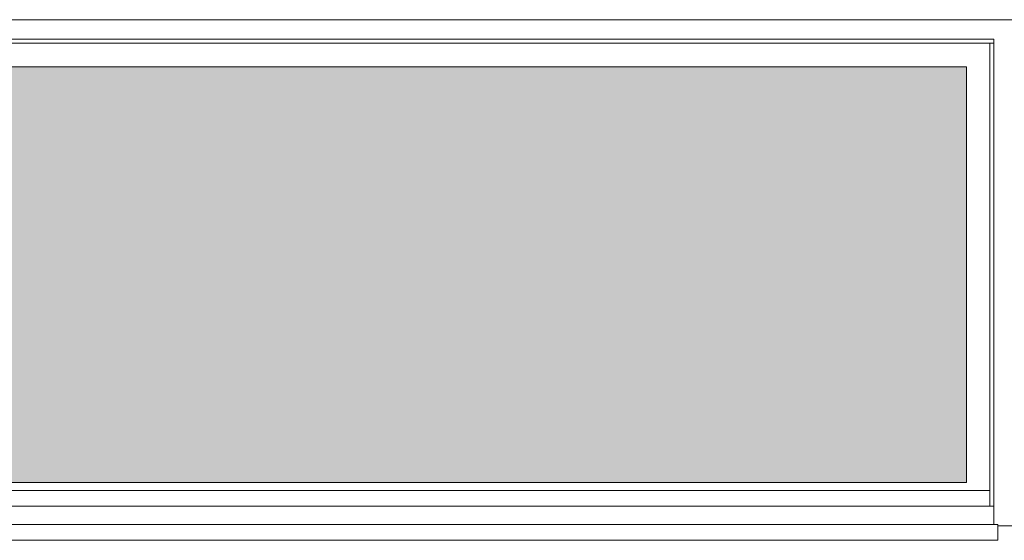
# Model space of a CAD drawing. Header units: millimetres. Extents: x 27350 to 76432, y -300 to 6935.
# Tile 17 of 43: x 59006 to 61515, y 2713 to 4040. Entities that reach past the tile are written whole.
import ezdxf

# ---------------------------------------------------------------- set-up
doc = ezdxf.new("R2010")
doc.units = ezdxf.units.MM
doc.header["$MEASUREMENT"] = 0
doc.layers.add('Nouveau_Fenêtres ARCHICAD', color=7, linetype='Continuous')

# ---------------------------------------------------------------- blocks, each defined once
blk = doc.blocks.new('Élément de coupe_51')
at = {"layer": 'Nouveau_Fenêtres ARCHICAD', "color": 251, "linetype": 'Continuous', "lineweight": 15, "true_color": 0x6a6a6a}
blk.add_line((60796.5, 2860.1), (60796.5, 2860), dxfattribs=at)
blk = doc.blocks.new('Élément de coupe_55')
at = {"layer": 'Nouveau_Fenêtres ARCHICAD', "color": 7, "linetype": 'Continuous', "lineweight": 15}
blk.add_line((61488.3, 2800), (56608.3, 2800), dxfattribs=at)
blk = doc.blocks.new('Élément de coupe_58')
at = {"layer": 'Nouveau_Fenêtres ARCHICAD', "linetype": 'Continuous', "lineweight": 0, "true_color": 0xbbbbbb}
blk.add_hatch(color=9, dxfattribs=at).paths.add_polyline_path([(56678.3, 2860.1), (61418.3, 2860.1), (61418.3, 3920), (56678.3, 3920)])
at = {"layer": 'Nouveau_Fenêtres ARCHICAD', "linetype": 'Continuous', "lineweight": 0, "true_color": 0x9b9b9b}
blk.add_hatch(color=253, dxfattribs=at).paths.add_polyline_path([(56678.3, 3920), (56678.3, 2860.1), (56726.3, 2860.1), (56726.3, 3873.2), (61418.3, 3873.2), (61418.3, 3920)])
at = {"layer": 'Nouveau_Fenêtres ARCHICAD', "color": 21, "linetype": 'Continuous', "lineweight": 15, "true_color": 0xff9954}
for p, q in [((56578.3, 4040), (61538.3, 4040)), ((61538.3, 4040), (61538.3, 2750)), ((61488.3, 3990), (56608.3, 3990)), ((56608.3, 3990), (56608.3, 2752.8)), ((61488.3, 2752.8), (61488.3, 3990)), ((56608.3, 3980), (56618.3, 3980)), ((56618.3, 2800), (56618.3, 3980)), ((56618.3, 3980), (61478.3, 3980)), ((61478.3, 3980), (61488.3, 3980)), ((61478.3, 2800), (61478.3, 3980)), ((61418.3, 3920), (56678.3, 3920)), ((56678.3, 3920), (56678.3, 2860)), ((61418.3, 2860), (61418.3, 3920)), ((56618.3, 2840), (61478.3, 2840)), ((61418.3, 2860.1), (56678.3, 2860.1)), ((56678.3, 2860), (61418.3, 2860)), ((56598.3, 2750), (56578.3, 2750)), ((56598.3, 2752.8), (61498.3, 2752.8)), ((56598.3, 2752.8), (56598.3, 2750)), ((56598.3, 2712.8), (56598.3, 2750)), ((61498.3, 2750), (61498.3, 2752.8)), ((61498.3, 2712.8), (61498.3, 2750)), ((61538.3, 2750), (61498.3, 2750)), ((56598.3, 2712.8), (61498.3, 2712.8))]:
    blk.add_line(p, q, dxfattribs=at)

msp = doc.modelspace()

# ---------------------------------------------------------------- block references
at = {"layer": 'Nouveau_Fenêtres ARCHICAD', "lineweight": 0}
for name in ['Élément de coupe_58', 'Élément de coupe_51', 'Élément de coupe_55']:
    msp.add_blockref(name, (0, 0), dxfattribs=at)

doc.saveas('drawing.dxf')
